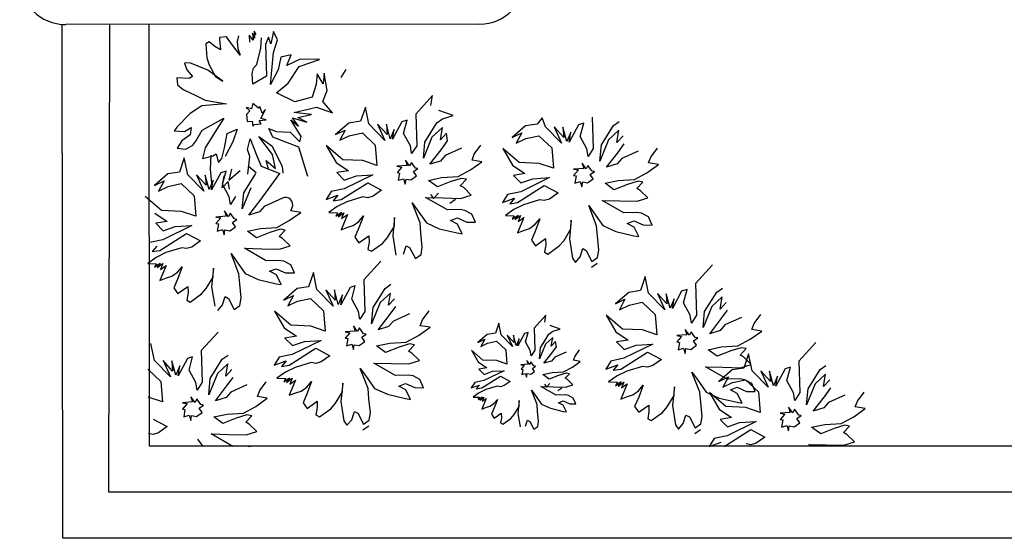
# Model space of a CAD drawing. Header units: millimetres. Extents: x -30782 to 40110, y 35885 to 73818.
# Tile 133 of 166: x 18245 to 19316, y 59705 to 60269. Entities that reach past the tile are written whole.
import ezdxf

# ---------------------------------------------------------------- set-up
doc = ezdxf.new("R2010")
doc.units = ezdxf.units.MM

# ---------------------------------------------------------------- blocks, each defined once
blk = doc.blocks.new('A$C32DA33DD')
for p, q in [((241, 0), (240.4, 558.6)), ((694.2, 559), (244.2, 558.4)), ((291.2, 50), (292.1, 558.5)), ((335.4, 100), (334.7, 558.5)), ((432.1, 546), (430.7, 540.1)), ((432.1, 546), (430.7, 540.1)), ((447.8, 541.5), (443.5, 546.9)), ((443.5, 546.9), (444.1, 539.3)), ((447.8, 541.5), (443.5, 546.9)), ((443.5, 546.9), (444.1, 539.3)), ((449.5, 543.5), (447.2, 549.1)), ((447.2, 549.1), (447.8, 541.5)), ((451.1, 547.5), (448.9, 551.1)), ((448.9, 551.1), (449.5, 543.5)), ((470, 550.9), (467.2, 537.3)), ((474.5, 541.7), (470, 550.9)), ((400.2, 539.6), (396.5, 537.4)), ((396.5, 537.4), (397.7, 522.3)), ((406.3, 534.4), (400.2, 539.6)), ((418.9, 544.9), (411.3, 544.3)), ((411.3, 544.3), (411.4, 542.4)), ((411.4, 542.4), (412.3, 531)), ((425.3, 535.9), (418.9, 544.9)), ((425.3, 535.9), (418.9, 544.9)), ((433.8, 525.1), (425.3, 535.9)), ((433.8, 525.1), (425.3, 535.9)), ((430.7, 540.1), (431.3, 532.5)), ((430.7, 540.1), (431.3, 532.5)), ((456.1, 532.6), (457.1, 544.1)), ((456.1, 532.6), (457.1, 544.1)), ((464.7, 544.7), (461.5, 536.8)), ((464.7, 544.7), (461.5, 536.8)), ((461.5, 536.8), (462.3, 502.5)), ((467.2, 537.3), (464.7, 544.7)), ((467.2, 537.3), (464.7, 544.7)), ((469.9, 527.9), (474.5, 541.7)), ((469.9, 527.9), (474.5, 541.7)), ((412.3, 531), (406.3, 534.4)), ((431.3, 532.5), (433.8, 525.1)), ((451.8, 515), (456.1, 532.6)), ((466.9, 493.3), (469.9, 527.9)), ((489.2, 525.6), (477.9, 522.8)), ((484.4, 513.8), (489.2, 525.6)), ((379, 517), (373.3, 516.5)), ((373.3, 516.5), (375.8, 509.1)), ((398.7, 509), (379, 517)), ((397.7, 522.3), (400.2, 514.8)), ((400.2, 514.8), (406.9, 502)), ((448.3, 510.9), (451.8, 515)), ((477.9, 522.8), (475.2, 509.2)), ((499.1, 520.7), (484.4, 513.8)), ((497.8, 512.9), (520.1, 520.4)), ((520.1, 520.4), (499.1, 520.7)), ((375.8, 509.1), (382.1, 501.9)), ((415, 496.9), (398.7, 509)), ((446.8, 505.1), (448.3, 510.9)), ((447.7, 493.7), (446.8, 505.1)), ((475.2, 509.2), (466.9, 493.3)), ((485.8, 494.8), (497.8, 512.9)), ((517.5, 504.9), (516.5, 493.4)), ((524.1, 494), (517.5, 504.9)), ((525.1, 505.5), (524.1, 494)), ((528.5, 486.7), (525.1, 505.5)), ((548.8, 509.5), (543.3, 500.9)), ((378.4, 499.7), (365, 500.6)), ((365, 500.6), (365.6, 493)), ((365.6, 493), (371.7, 487.7)), ((382.1, 501.9), (378.4, 499.7)), ((406.9, 502), (415, 496.9)), ((462.3, 502.5), (447.7, 493.7)), ((473.3, 484.2), (485.8, 494.8)), ((516.5, 493.4), (511.9, 479.6)), ((371.7, 487.7), (385.6, 481.2)), ((493.2, 474.3), (473.3, 484.2)), ((523.7, 474.8), (528.5, 486.7)), ((385.6, 481.2), (395.6, 476.2)), ((409.3, 471.6), (392.2, 470.2)), ((395.6, 476.2), (418.8, 472.3)), ((418.8, 472.3), (409.3, 471.6)), ((447.5, 472.7), (446, 466.8)), ((453.6, 467.4), (447.5, 472.7)), ((511.9, 479.6), (493.2, 474.3)), ((534.3, 462.3), (523.7, 474.8)), ((643, 481.2), (624.6, 461)), ((641.2, 470.5), (643, 481.2)), ((379.5, 461.6), (365.4, 447.1)), ((392.2, 470.2), (379.5, 461.6)), ((446, 466.8), (440.2, 468.3)), ((440.2, 468.3), (444.3, 464.8)), ((444.3, 464.8), (440.8, 460.7)), ((440.8, 460.7), (441.3, 453.1)), ((455.3, 469.4), (453.6, 467.4)), ((457.8, 462), (455.3, 469.4)), ((456.4, 456.2), (461.3, 466.1)), ((461.3, 466.1), (457.8, 462)), ((492.2, 462.8), (516.6, 468.5)), ((511.5, 460.5), (492.2, 462.8)), ((496.4, 457.4), (511.5, 460.5)), ((516.6, 468.5), (534.3, 462.3)), ((569.9, 468.8), (564.6, 453.3)), ((573.7, 450.5), (569.9, 468.8)), ((624.6, 461), (625.7, 426.7)), ((665.4, 459.6), (649.9, 465)), ((392.4, 443.5), (416.2, 456.8)), ((416.2, 456.8), (406, 440.7)), ((441.3, 453.1), (447, 453.5)), ((447, 453.5), (447.5, 447.8)), ((447.5, 447.8), (449.2, 449.9)), ((449.2, 449.9), (456.8, 450.5)), ((454.6, 454.1), (462.2, 454.7)), ((456.8, 450.5), (454.6, 454.1)), ((462.2, 454.7), (456.4, 456.2)), ((500, 436.6), (489, 454.9)), ((489, 454.9), (497.2, 447.9)), ((490.7, 456.9), (506.4, 452.4)), ((497.2, 447.9), (490.7, 456.9)), ((506.4, 452.4), (496.4, 457.4)), ((552, 451.4), (537.5, 438.8)), ((564.6, 453.3), (552, 451.4)), ((591.1, 432.5), (573.7, 450.5)), ((593.6, 438.9), (583.2, 450.2)), ((583.2, 450.2), (591.1, 432.5)), ((592.7, 450), (593.6, 438.9)), ((596.9, 434.3), (592.7, 450)), ((609.5, 452.6), (599.5, 433.8)), ((615.3, 454.4), (609.5, 452.6)), ((611.5, 440), (615.3, 454.4)), ((634.5, 430.7), (647.6, 451.7)), ((647.6, 451.7), (653.8, 456.1)), ((653.8, 456.1), (665.4, 459.6)), ((756.5, 450.2), (743.9, 448.3)), ((761.9, 457.2), (756.5, 450.2)), ((765.6, 447.4), (761.9, 457.2)), ((801.5, 449.5), (791.5, 430.7)), ((807.2, 451.3), (801.5, 449.5)), ((803.5, 436.9), (807.2, 451.3)), ((816.5, 457.9), (817.6, 423.6)), ((839.6, 448.6), (845.8, 453)), ((365.4, 447.1), (361.9, 443)), ((361.9, 443), (373.4, 442)), ((373.4, 442), (380.7, 446.4)), ((380.7, 446.4), (379.4, 438.7)), ((385.7, 431.5), (392.4, 443.5)), ((406, 440.7), (395.8, 424.6)), ((416.8, 424.4), (419.5, 439.9)), ((419.5, 439.9), (430.5, 444.6)), ((430.5, 444.6), (425.9, 430.8)), ((469.4, 436.2), (464.9, 445.4)), ((464.9, 445.4), (472.8, 442.2)), ((472.8, 442.2), (488.1, 441.4)), ((488.1, 441.4), (498.5, 430.8)), ((537.5, 438.8), (548, 443.8)), ((548, 443.8), (542, 432.6)), ((552.4, 437.6), (566.6, 440.7)), ((566.6, 440.7), (580.7, 427.4)), ((601.3, 444.4), (596.9, 434.3)), ((599.5, 433.8), (601.3, 444.4)), ((618.8, 426.5), (611.5, 440)), ((653.6, 446.6), (642.3, 436.2)), ((651.4, 433.3), (653.6, 446.6)), ((658, 440.4), (651.4, 433.3)), ((659.3, 432), (658, 440.4)), ((743.9, 448.3), (729.5, 435.7)), ((729.5, 435.7), (739.9, 440.7)), ((739.9, 440.7), (733.9, 429.5)), ((783.1, 429.4), (765.6, 447.4)), ((775.1, 447.1), (783.1, 429.4)), ((785.5, 435.8), (775.1, 447.1)), ((784.6, 446.9), (785.5, 435.8)), ((788.8, 431.2), (784.6, 446.9)), ((793.3, 441.3), (788.8, 431.2)), ((791.5, 430.7), (793.3, 441.3)), ((826.5, 427.6), (839.6, 448.6)), ((845.5, 443.5), (834.2, 433.1)), ((843.3, 430.2), (845.5, 443.5)), ((370.4, 432.2), (365.3, 424.2)), ((379.4, 438.7), (370.4, 432.2)), ((382.2, 427.4), (385.7, 431.5)), ((425.9, 430.8), (417.6, 414.9)), ((441.8, 422.5), (444.7, 434.2)), ((444.7, 434.2), (451.9, 415.7)), ((469, 417), (454.1, 436.9)), ((454.1, 436.9), (468.3, 426.5)), ((497.7, 425.1), (469.4, 436.2)), ((498.5, 430.8), (500, 436.6)), ((542, 432.6), (552.4, 437.6)), ((642.3, 436.2), (633, 413.2)), ((633, 413.2), (634.5, 430.7)), ((652.2, 422.2), (659.3, 432)), ((733.9, 429.5), (744.3, 434.5)), ((744.3, 434.5), (758.5, 437.6)), ((758.5, 437.6), (772.7, 424.3)), ((810.7, 423.4), (803.5, 436.9)), ((834.2, 433.1), (824.9, 410.1)), ((850, 437.3), (843.3, 430.2)), ((844.2, 419.1), (851.3, 428.9)), ((365.3, 424.2), (374.9, 423)), ((374.9, 423), (382.2, 427.4)), ((395.8, 424.6), (392.9, 413)), ((404.1, 415.7), (407.8, 417.9)), ((407.8, 417.9), (410.4, 408.6)), ((413.9, 412.7), (416.8, 424.4)), ((444.3, 415.1), (441.8, 422.5)), ((468.3, 426.5), (479.6, 404.5)), ((507.2, 393.3), (497.7, 425.1)), ((527.3, 426.8), (538, 408.6)), ((545.3, 411.5), (527.3, 426.8)), ((580.7, 427.4), (582.5, 405.3)), ((620.1, 418.1), (618.8, 426.5)), ((625.7, 426.7), (620.1, 418.1)), ((640, 406.5), (652.2, 422.2)), ((674.4, 424), (656.7, 416)), ((685.9, 411.1), (688.3, 417.5)), ((688.3, 417.5), (695.4, 427.3)), ((719.3, 423.7), (729.9, 405.5)), ((737.2, 408.4), (719.3, 423.7)), ((772.7, 424.3), (774.4, 402.2)), ((812.1, 415), (810.7, 423.4)), ((817.6, 423.6), (812.1, 415)), ((824.9, 410.1), (826.5, 427.6)), ((832, 403.4), (844.2, 419.1)), ((866.3, 420.9), (848.6, 412.9)), ((880.3, 414.4), (887.4, 424.2)), ((373.1, 413.6), (367.7, 398.1)), ((376.8, 395.2), (373.1, 413.6)), ((392.9, 413), (404.1, 415.7)), ((402, 416.4), (401.3, 401.1)), ((410.4, 408.6), (413.9, 412.7)), ((442, 395.8), (444.3, 415.1)), ((451.9, 415.7), (456.6, 404.6)), ((464.5, 401.4), (461.9, 410.7)), ((461.9, 410.7), (472.1, 402)), ((472.1, 402), (469, 417)), ((538, 408.6), (551.4, 399.6)), ((567, 410.6), (545.3, 411.5)), ((582.5, 405.3), (567, 410.6)), ((617.9, 404.8), (613.5, 411)), ((613.5, 411), (615.2, 405.2)), ((619.9, 408.5), (617.9, 404.8)), ((624.3, 402.3), (619.9, 408.5)), ((651.6, 410.1), (640, 406.5)), ((656.7, 416), (651.6, 410.1)), ((684.1, 400.5), (696.5, 409.3)), ((696.5, 409.3), (685.9, 411.1)), ((758.9, 407.5), (737.2, 408.4)), ((774.4, 402.2), (758.9, 407.5)), ((809.8, 401.7), (805.4, 407.9)), ((805.4, 407.9), (807.2, 402.1)), ((843.5, 407), (832, 403.4)), ((848.6, 412.9), (843.5, 407)), ((877.8, 408), (880.3, 414.4)), ((888.5, 406.2), (877.8, 408)), ((355.1, 396.2), (340.7, 383.6)), ((367.7, 398.1), (355.1, 396.2)), ((401.3, 401.1), (402.5, 385.9)), ((412.7, 397.4), (402.7, 378.6)), ((418.4, 399.2), (412.7, 397.4)), ((414.7, 384.8), (418.4, 399.2)), ((424.2, 401.1), (421.3, 389.4)), ((421.3, 389.4), (433.8, 399.9)), ((437.7, 375.5), (450.8, 396.5)), ((443, 404.5), (451.2, 397.5)), ((455.4, 367), (476.8, 396.4)), ((456.6, 404.6), (476.8, 396.4)), ((479.6, 404.5), (480.2, 396.9)), ((551.4, 399.6), (538.8, 397.6)), ((538.8, 397.6), (547, 389.4)), ((615.2, 405.2), (604.2, 404.4)), ((604.2, 404.4), (609.5, 403.5)), ((609.5, 403.5), (604.4, 397.5)), ((604.4, 397.5), (607, 397)), ((607, 397), (605.7, 389.1)), ((622.3, 398.6), (627, 401.9)), ((625.6, 393.9), (622.3, 398.6)), ((627, 401.9), (624.3, 402.3)), ((670.6, 393.2), (684.1, 400.5)), ((729.9, 405.5), (743.4, 396.4)), ((743.4, 396.4), (730.8, 394.5)), ((807.2, 402.1), (796.1, 401.3)), ((796.1, 401.3), (801.4, 400.4)), ((801.4, 400.4), (796.3, 394.4)), ((811.8, 405.4), (809.8, 401.7)), ((816.3, 399.2), (811.8, 405.4)), ((814.3, 395.5), (818.9, 398.8)), ((818.9, 398.8), (816.3, 399.2)), ((862.5, 390.1), (876, 397.4)), ((876, 397.4), (888.5, 406.2)), ((340.7, 383.6), (351.1, 388.6)), ((351.1, 388.6), (345.1, 377.3)), ((355.5, 382.4), (369.7, 385.5)), ((369.7, 385.5), (383.9, 372.2)), ((394.3, 377.3), (376.8, 395.2)), ((386.3, 395), (394.3, 377.3)), ((396.7, 383.7), (386.3, 395)), ((400, 379.1), (395.9, 394.8)), ((395.9, 394.8), (396.7, 383.7)), ((404.5, 389.2), (400, 379.1)), ((402.7, 378.6), (404.5, 389.2)), ((414.2, 380.8), (416.4, 394.1)), ((420.8, 387.9), (414.2, 380.8)), ((422.1, 379.4), (420.8, 387.9)), ((543.4, 368.1), (572.5, 386.5)), ((578, 395.1), (546.8, 379.8)), ((547, 389.4), (560.1, 394)), ((560.1, 394), (578, 395.1)), ((572.5, 386.5), (587.5, 378.5)), ((605.7, 389.1), (611.5, 390.8)), ((611.5, 390.8), (613.2, 385.1)), ((613.2, 385.1), (614.1, 390.4)), ((614.1, 390.4), (619.4, 389.5)), ((619.4, 389.5), (625.6, 393.9)), ((638.5, 389), (652.6, 392.1)), ((648.2, 381.9), (638.5, 389)), ((662.8, 387.7), (648.2, 381.9)), ((652.6, 392.1), (670.6, 393.2)), ((674.3, 391.2), (662.8, 387.7)), ((673, 383.2), (679.7, 390.3)), ((679.7, 390.3), (674.3, 391.2)), ((730.8, 394.5), (739, 386.3)), ((770, 392), (738.7, 376.7)), ((739, 386.3), (752, 390.9)), ((752, 390.9), (770, 392)), ((796.3, 394.4), (799, 393.9)), ((799, 393.9), (797.6, 386)), ((797.6, 386), (803.4, 387.7)), ((803.4, 387.7), (805.2, 382)), ((805.2, 382), (806.1, 387.3)), ((806.1, 387.3), (811.4, 386.4)), ((811.4, 386.4), (817.6, 390.8)), ((817.6, 390.8), (814.3, 395.5)), ((830.4, 385.9), (844.6, 389)), ((840.1, 378.8), (830.4, 385.9)), ((844.6, 389), (862.5, 390.1)), ((866.3, 388.1), (854.8, 384.6)), ((865, 380.1), (871.6, 387.2)), ((871.6, 387.2), (866.3, 388.1)), ((345.1, 377.3), (355.5, 382.4)), ((422, 371.3), (414.7, 384.8)), ((445.4, 381), (436.1, 358)), ((436.1, 358), (437.7, 375.5)), ((532.6, 376.8), (527.1, 368.1)), ((546.8, 379.8), (532.6, 376.8)), ((546.8, 379.8), (532.6, 376.8)), ((587.5, 378.5), (578.2, 371.8)), ((644.1, 369.2), (649.2, 375.1)), ((676.8, 381.2), (673, 383.2)), ((685, 373), (676.8, 381.2)), ((738.7, 376.7), (724.5, 373.7)), ((738.7, 376.7), (724.5, 373.7)), ((735.4, 365), (764.4, 383.4)), ((764.4, 383.4), (779.5, 375.4)), ((779.5, 375.4), (770.2, 368.7)), ((854.8, 384.6), (840.1, 378.8)), ((868.7, 378.1), (865, 380.1)), ((876.9, 369.9), (868.7, 378.1)), ((348.4, 356.3), (330.5, 371.6)), ((383.9, 372.2), (385.6, 350.1)), ((423.3, 362.9), (422, 371.3)), ((428.8, 371.5), (423.3, 362.9)), ((443.2, 351.3), (455.4, 367)), ((479.7, 369.7), (459.8, 360.8)), ((527.1, 368.1), (540.1, 372.8)), ((540.1, 372.8), (535, 366.8)), ((540.1, 372.8), (535, 366.8)), ((535, 366.8), (543.4, 368.1)), ((535, 366.8), (543.4, 368.1)), ((549.9, 365.7), (539.4, 360.6)), ((549.9, 365.7), (539.4, 360.6)), ((567.1, 371), (549.9, 365.7)), ((572.5, 370.1), (567.1, 371)), ((578.2, 371.8), (572.5, 370.1)), ((620.7, 364.7), (626.2, 356.9)), ((629.3, 342.8), (620.7, 364.7)), ((635.3, 370.4), (654.4, 370)), ((659, 356.9), (635.3, 370.4)), ((640.8, 373.8), (644.1, 369.2)), ((654.4, 370), (673.4, 369.5)), ((661.6, 364.1), (667.8, 368.5)), ((673.4, 369.5), (685, 373)), ((724.5, 373.7), (719, 365)), ((719, 365), (732.1, 369.7)), ((732.1, 369.7), (727, 363.7)), ((732.1, 369.7), (727, 363.7)), ((727, 363.7), (735.4, 365)), ((727, 363.7), (735.4, 365)), ((759.1, 367.9), (741.8, 362.6)), ((764.4, 367), (759.1, 367.9)), ((770.2, 368.7), (764.4, 367)), ((827.3, 367.3), (846.3, 366.9)), ((851, 353.8), (827.3, 367.3)), ((846.3, 366.9), (865.4, 366.4)), ((865.4, 366.4), (876.9, 369.9)), ((341.1, 353.4), (354.6, 344.3)), ((370.1, 355.4), (348.4, 356.3)), ((385.6, 350.1), (370.1, 355.4)), ((416.6, 355.8), (418.4, 350)), ((421, 349.6), (416.6, 355.8)), ((423, 353.3), (421, 349.6)), ((427.5, 347.1), (423, 353.3)), ((454.7, 354.8), (443.2, 351.3)), ((459.8, 360.8), (454.7, 354.8)), ((487.2, 345.3), (499.7, 354.1)), ((489, 355.9), (490.4, 359.6)), ((499.7, 354.1), (489, 355.9)), ((539.4, 360.6), (530.1, 354)), ((530.1, 354), (539.7, 353.7)), ((537.7, 350), (543.9, 354.4)), ((539.7, 353.7), (537.7, 350)), ((543.9, 354.4), (540.3, 349.5)), ((540.3, 349.5), (546.5, 353.9)), ((546.5, 353.9), (544.1, 347.5)), ((546.5, 353.9), (544.1, 347.5)), ((626.2, 356.9), (636.2, 343)), ((672.8, 357.3), (659, 356.9)), ((678.1, 356.4), (672.8, 357.3)), ((685.6, 352.4), (678.1, 356.4)), ((731.4, 357.5), (722.1, 350.9)), ((741.8, 362.6), (731.4, 357.5)), ((741.8, 362.6), (731.4, 357.5)), ((812.7, 361.6), (818.2, 353.8)), ((821.3, 339.7), (812.7, 361.6)), ((818.2, 353.8), (828.1, 339.9)), ((864.7, 354.2), (851, 353.8)), ((870, 353.3), (864.7, 354.2)), ((877.5, 349.3), (870, 353.3)), ((354.6, 344.3), (342, 342.4)), ((418.4, 350), (407.3, 349.1)), ((407.3, 349.1), (412.6, 348.3)), ((412.6, 348.3), (407.5, 342.3)), ((425.5, 343.4), (430.1, 346.7)), ((428.8, 338.7), (425.5, 343.4)), ((430.1, 346.7), (427.5, 347.1)), ((473.7, 338), (487.2, 345.3)), ((550.3, 351.9), (543.4, 335.3)), ((544.1, 347.5), (550.3, 351.9)), ((544.1, 347.5), (550.3, 351.9)), ((556.5, 340), (562.7, 344.4)), ((556.5, 340), (562.7, 344.4)), ((562.7, 344.4), (567.8, 350.4)), ((567.8, 350.4), (562.9, 337.5)), ((567.8, 350.4), (562.9, 337.5)), ((601.7, 348.8), (599.6, 328.6)), ((601.4, 339.3), (601.7, 348.8)), ((630.2, 331.7), (629.3, 342.8)), ((636.2, 343), (650.1, 336.5)), ((662.6, 345.4), (669.9, 348.2)), ((670.1, 341.4), (662.6, 345.4)), ((669.9, 348.2), (680, 343.8)), ((680, 343.8), (689.6, 343.6)), ((689.6, 343.6), (685.6, 352.4)), ((722.1, 350.9), (731.6, 350.6)), ((729.6, 346.9), (735.8, 351.3)), ((731.6, 350.6), (729.6, 346.9)), ((735.8, 351.3), (732.3, 346.4)), ((732.3, 346.4), (738.5, 350.8)), ((742.2, 348.8), (735.3, 332.2)), ((738.5, 350.8), (736, 344.4)), ((738.5, 350.8), (736, 344.4)), ((736, 344.4), (742.2, 348.8)), ((736, 344.4), (742.2, 348.8)), ((754.6, 341.3), (759.7, 347.3)), ((759.7, 347.3), (754.8, 334.4)), ((759.7, 347.3), (754.8, 334.4)), ((793.6, 345.7), (791.6, 325.5)), ((793.4, 336.2), (793.6, 345.7)), ((854.5, 342.3), (861.8, 345.1)), ((861.8, 345.1), (872, 340.7)), ((881.5, 340.5), (877.5, 349.3)), ((342, 342.4), (350.2, 334.2)), ((381.2, 339.9), (349.9, 324.6)), ((350.2, 334.2), (363.2, 338.8)), ((363.2, 338.8), (381.2, 339.9)), ((407.5, 342.3), (410.2, 341.8)), ((410.2, 341.8), (408.8, 333.9)), ((408.8, 333.9), (414.6, 335.6)), ((414.6, 335.6), (416.4, 329.9)), ((416.4, 329.9), (417.3, 335.2)), ((417.3, 335.2), (422.6, 334.3)), ((422.6, 334.3), (428.8, 338.7)), ((441.6, 333.8), (455.8, 336.9)), ((451.4, 326.7), (441.6, 333.8)), ((466, 332.5), (451.4, 326.7)), ((455.8, 336.9), (473.7, 338)), ((477.5, 336), (466, 332.5)), ((476.2, 328), (482.8, 335.1)), ((482.8, 335.1), (477.5, 336)), ((543.4, 335.3), (550.7, 338.2)), ((550.7, 338.2), (556.5, 340)), ((550.7, 338.2), (556.5, 340)), ((562.9, 337.5), (558.4, 327.3)), ((562.9, 337.5), (558.4, 327.3)), ((593.9, 326.9), (601.4, 339.3)), ((650.1, 336.5), (669.8, 331.9)), ((669.8, 331.9), (675.2, 331)), ((675.2, 331), (670.1, 341.4)), ((735.3, 332.2), (742.7, 335.1)), ((742.7, 335.1), (748.4, 336.9)), ((742.7, 335.1), (748.4, 336.9)), ((748.4, 336.9), (754.6, 341.3)), ((748.4, 336.9), (754.6, 341.3)), ((754.8, 334.4), (750.4, 324.2)), ((754.8, 334.4), (750.4, 324.2)), ((785.8, 323.8), (793.4, 336.2)), ((822.1, 328.6), (821.3, 339.7)), ((828.1, 339.9), (842.1, 333.4)), ((842.1, 333.4), (861.8, 328.8)), ((862, 338.3), (854.5, 342.3)), ((867.1, 327.9), (862, 338.3)), ((872, 340.7), (881.5, 340.5)), ((349.9, 324.6), (335.7, 321.6)), ((349.9, 324.6), (335.7, 321.6)), ((346.6, 312.9), (375.6, 331.2)), ((375.6, 331.2), (390.7, 323.3)), ((390.7, 323.3), (381.4, 316.6)), ((479.9, 326), (476.2, 328)), ((488.1, 317.8), (479.9, 326)), ((558.4, 327.3), (562.9, 321.1)), ((562.9, 321.1), (564.4, 322.2)), ((564.4, 322.2), (573.7, 328.9)), ((573.9, 322), (572.6, 314)), ((573.7, 328.9), (573.9, 322)), ((588.8, 320.9), (593.9, 326.9)), ((599.6, 328.6), (602.9, 307.6)), ((631.7, 316.4), (630.2, 331.7)), ((750.4, 324.2), (754.8, 318)), ((756.4, 319.1), (765.7, 325.8)), ((765.7, 325.8), (765.9, 318.9)), ((780.7, 317.8), (785.8, 323.8)), ((791.6, 325.5), (794.9, 304.5)), ((823.7, 313.3), (822.1, 328.6)), ((861.8, 328.8), (867.1, 327.9)), ((343.3, 317.6), (338.2, 311.6)), ((343.3, 317.6), (338.2, 311.6)), ((338.2, 311.6), (346.6, 312.9)), ((338.2, 311.6), (346.6, 312.9)), ((353, 310.5), (342.6, 305.4)), ((353, 310.5), (342.6, 305.4)), ((370.3, 315.8), (353, 310.5)), ((375.6, 314.9), (370.3, 315.8)), ((381.4, 316.6), (375.6, 314.9)), ((462.2, 301.7), (438.5, 315.2)), ((438.5, 315.2), (457.5, 314.8)), ((457.5, 314.8), (476.6, 314.3)), ((476.6, 314.3), (488.1, 317.8)), ((572.6, 314), (576.4, 312)), ((576.4, 312), (588.8, 320.9)), ((611.4, 308.9), (614.2, 318)), ((614.2, 318), (618, 316)), ((618, 316), (624.2, 304)), ((630.4, 308.4), (631.7, 316.4)), ((754.8, 318), (756.4, 319.1)), ((765.9, 318.9), (764.5, 310.9)), ((764.5, 310.9), (768.3, 308.9)), ((768.3, 308.9), (780.7, 317.8)), ((803.3, 305.8), (806.2, 314.9)), ((806.2, 314.9), (809.9, 312.9)), ((809.9, 312.9), (816.1, 300.9)), ((822.3, 305.3), (823.7, 313.3)), ((342.6, 305.4), (333.3, 298.7)), ((423.9, 309.5), (429.4, 301.7)), ((432.5, 287.6), (423.9, 309.5)), ((429.4, 301.7), (439.3, 287.8)), ((475.9, 302.1), (462.2, 301.7)), ((481.2, 301.2), (475.9, 302.1)), ((488.7, 297.2), (481.2, 301.2)), ((586.6, 301.2), (568.2, 281)), ((624.2, 304), (630.4, 308.4)), ((794.9, 304.5), (798.2, 299.8)), ((798.2, 299.8), (803.3, 305.8)), ((816.1, 300.9), (822.3, 305.3)), ((333.3, 298.7), (342.8, 298.5)), ((340.8, 294.8), (347, 299.2)), ((342.8, 298.5), (340.8, 294.8)), ((347, 299.2), (343.5, 294.3)), ((343.5, 294.3), (349.7, 298.7)), ((353.4, 296.7), (346.5, 280.1)), ((349.7, 298.7), (347.2, 292.3)), ((349.7, 298.7), (347.2, 292.3)), ((347.2, 292.3), (353.4, 296.7)), ((347.2, 292.3), (353.4, 296.7)), ((359.6, 284.8), (365.8, 289.2)), ((359.6, 284.8), (365.8, 289.2)), ((365.8, 289.2), (370.9, 295.2)), ((370.9, 295.2), (366, 282.3)), ((370.9, 295.2), (366, 282.3)), ((404.8, 293.6), (402.8, 273.4)), ((404.6, 284), (404.8, 293.6)), ((465.7, 290.2), (473, 293)), ((473.2, 286.2), (465.7, 290.2)), ((473, 293), (483.2, 288.6)), ((492.7, 288.4), (488.7, 297.2)), ((815.6, 294.8), (821.8, 299.2)), ((947.2, 297.1), (928.8, 276.9)), ((346.5, 280.1), (353.9, 283)), ((353.9, 283), (359.6, 284.8)), ((353.9, 283), (359.6, 284.8)), ((366, 282.3), (361.6, 272.1)), ((366, 282.3), (361.6, 272.1)), ((397, 271.7), (404.6, 284)), ((433.4, 276.5), (432.5, 287.6)), ((439.3, 287.8), (453.3, 281.3)), ((453.3, 281.3), (473, 276.7)), ((478.3, 275.8), (473.2, 286.2)), ((483.2, 288.6), (492.7, 288.4)), ((513.6, 288.9), (508.2, 273.4)), ((517.3, 270.5), (513.6, 288.9)), ((568.2, 281), (569.3, 246.7)), ((874.1, 284.7), (868.8, 269.3)), ((877.8, 266.4), (874.1, 284.7)), ((361.6, 272.1), (366, 265.9)), ((367.6, 267), (376.9, 273.7)), ((376.9, 273.7), (377.1, 266.8)), ((391.9, 265.7), (397, 271.7)), ((402.8, 273.4), (406.1, 252.4)), ((434.9, 261.2), (433.4, 276.5)), ((473, 276.7), (478.3, 275.8)), ((495.6, 271.4), (481.2, 258.8)), ((508.2, 273.4), (495.6, 271.4)), ((534.8, 252.5), (517.3, 270.5)), ((526.8, 270.2), (534.8, 252.5)), ((537.2, 258.9), (526.8, 270.2)), ((540.5, 254.3), (536.3, 270)), ((536.3, 270), (537.2, 258.9)), ((553.2, 272.7), (543.2, 253.8)), ((558.9, 274.4), (553.2, 272.7)), ((555.2, 260), (558.9, 274.4)), ((578.2, 250.7), (591.3, 271.7)), ((591.3, 271.7), (597.5, 276.1)), ((868.8, 269.3), (856.1, 267.3)), ((913.7, 268.5), (903.7, 249.7)), ((919.5, 270.3), (913.7, 268.5)), ((915.7, 255.9), (919.5, 270.3)), ((928.8, 276.9), (929.8, 242.6)), ((938.7, 246.6), (951.8, 267.6)), ((951.8, 267.6), (958, 272)), ((366, 265.9), (367.6, 267)), ((377.1, 266.8), (375.8, 258.8)), ((375.8, 258.8), (379.5, 256.8)), ((379.5, 256.8), (391.9, 265.7)), ((414.5, 253.7), (417.4, 262.8)), ((417.4, 262.8), (421.2, 260.8)), ((421.2, 260.8), (427.3, 248.8)), ((433.5, 253.2), (434.9, 261.2)), ((481.2, 258.8), (491.6, 263.9)), ((491.6, 263.9), (485.6, 252.6)), ((485.6, 252.6), (496, 257.7)), ((496, 257.7), (510.2, 260.7)), ((510.2, 260.7), (524.4, 247.4)), ((545, 264.5), (540.5, 254.3)), ((543.2, 253.8), (545, 264.5)), ((562.4, 246.5), (555.2, 260)), ((597.2, 266.6), (585.9, 256.2)), ((595, 253.3), (597.2, 266.6)), ((601.7, 260.4), (595, 253.3)), ((856.1, 267.3), (841.7, 254.7)), ((841.7, 254.7), (852.1, 259.8)), ((852.1, 259.8), (846.1, 248.5)), ((895.3, 248.4), (877.8, 266.4)), ((887.4, 266.1), (895.3, 248.4)), ((897.7, 254.8), (887.4, 266.1)), ((901.1, 250.2), (896.9, 265.9)), ((896.9, 265.9), (897.7, 254.8)), ((905.5, 260.3), (901.1, 250.2)), ((903.7, 249.7), (905.5, 260.3)), ((957.8, 262.5), (946.5, 252.1)), ((955.5, 249.2), (957.8, 262.5)), ((409.4, 247.7), (414.5, 253.7)), ((427.3, 248.8), (433.5, 253.2)), ((471, 246.8), (481.6, 228.7)), ((488.9, 231.5), (471, 246.8)), ((524.4, 247.4), (526.1, 225.3)), ((563.8, 238.1), (562.4, 246.5)), ((569.3, 246.7), (563.8, 238.1)), ((585.9, 256.2), (576.6, 233.2)), ((576.6, 233.2), (578.2, 250.7)), ((595.9, 242.3), (603, 252)), ((632, 237.6), (639.1, 247.3)), ((846.1, 248.5), (856.6, 253.5)), ((856.6, 253.5), (870.7, 256.6)), ((870.7, 256.6), (884.9, 243.3)), ((923, 242.4), (915.7, 255.9)), ((946.5, 252.1), (937.1, 229.1)), ((937.1, 229.1), (938.7, 246.6)), ((962.2, 256.3), (955.5, 249.2)), ((956.4, 238.1), (963.5, 247.9)), ((583.7, 226.6), (595.9, 242.3)), ((600.3, 236.1), (595.2, 230.1)), ((618, 244), (600.3, 236.1)), ((629.5, 231.1), (632, 237.6)), ((766.1, 242.5), (753.2, 228.4)), ((764.8, 235), (766.1, 242.5)), ((831.5, 242.7), (842.1, 224.6)), ((849.4, 227.4), (831.5, 242.7)), ((884.9, 243.3), (886.6, 221.2)), ((924.3, 234), (923, 242.4)), ((929.8, 242.6), (924.3, 234)), ((944.2, 222.4), (956.4, 238.1)), ((978.6, 239.9), (960.8, 231.9)), ((992.5, 233.4), (999.6, 243.2)), ((481.6, 228.7), (495.1, 219.6)), ((510.6, 230.6), (488.9, 231.5)), ((526.1, 225.3), (510.6, 230.6)), ((558.9, 225.3), (547.8, 224.4)), ((557.1, 231), (558.9, 225.3)), ((561.5, 224.8), (557.1, 231)), ((563.5, 228.6), (561.5, 224.8)), ((568, 222.4), (563.5, 228.6)), ((595.2, 230.1), (583.7, 226.6)), ((627.7, 220.5), (640.2, 229.4)), ((640.2, 229.4), (629.5, 231.1)), ((714.9, 233.9), (711.2, 223)), ((717.6, 221), (714.9, 233.9)), ((753.2, 228.4), (754, 204.4)), ((769.3, 221.9), (773.7, 225)), ((781.7, 227.4), (770.9, 231.2)), ((773.7, 225), (781.7, 227.4)), ((871.1, 226.5), (849.4, 227.4)), ((886.6, 221.2), (871.1, 226.5)), ((922.1, 220.7), (917.6, 226.9)), ((917.6, 226.9), (919.4, 221.1)), ((955.7, 226), (944.2, 222.4)), ((960.8, 231.9), (955.7, 226)), ((988.3, 216.4), (1000.7, 225.2)), ((990.1, 227), (992.5, 233.4)), ((1000.7, 225.2), (990.1, 227)), ((409.8, 224.1), (391.4, 204)), ((495.1, 219.6), (482.5, 217.6)), ((482.5, 217.6), (490.6, 209.4)), ((521.7, 215.1), (490.4, 199.9)), ((503.7, 214), (521.7, 215.1)), ((547.8, 224.4), (553.1, 223.5)), ((553.1, 223.5), (548, 217.5)), ((548, 217.5), (550.7, 217.1)), ((550.7, 217.1), (549.3, 209.1)), ((566, 218.6), (570.6, 221.9)), ((569.3, 213.9), (566, 218.6)), ((570.6, 221.9), (568, 222.4)), ((614.2, 213.2), (627.7, 220.5)), ((702.4, 221.6), (692.3, 212.8)), ((692.3, 212.8), (699.6, 216.4)), ((699.6, 216.4), (695.4, 208.5)), ((711.2, 223), (702.4, 221.6)), ((702.7, 212), (712.6, 214.2)), ((712.6, 214.2), (722.5, 204.9)), ((729.8, 208.4), (717.6, 221)), ((731.5, 212.9), (724.2, 220.8)), ((724.2, 220.8), (729.8, 208.4)), ((730.9, 220.7), (731.5, 212.9)), ((733.8, 209.7), (730.9, 220.7)), ((736.9, 216.8), (733.8, 209.7)), ((742.7, 222.5), (735.7, 209.3)), ((735.7, 209.3), (736.9, 216.8)), ((746.7, 223.8), (742.7, 222.5)), ((744, 213.7), (746.7, 223.8)), ((760.2, 207.1), (769.3, 221.9)), ((773.5, 218.3), (765.6, 211)), ((771.9, 209), (773.5, 218.3)), ((842.1, 224.6), (855.6, 215.5)), ((855.6, 215.5), (843, 213.5)), ((919.4, 221.1), (908.3, 220.3)), ((908.3, 220.3), (913.6, 219.4)), ((913.6, 219.4), (908.5, 213.4)), ((924.1, 224.5), (922.1, 220.7)), ((928.5, 218.2), (924.1, 224.5)), ((926.5, 214.5), (931.1, 217.8)), ((929.8, 209.8), (926.5, 214.5)), ((931.1, 217.8), (928.5, 218.2)), ((974.8, 209.1), (988.3, 216.4)), ((340.5, 193.4), (336.7, 211.8)), ((391.4, 204), (392.5, 169.6)), ((487.1, 188.1), (516.1, 206.5)), ((490.6, 209.4), (503.7, 214)), ((516.1, 206.5), (531.2, 198.5)), ((549.3, 209.1), (555.1, 210.9)), ((555.1, 210.9), (556.9, 205.1)), ((556.9, 205.1), (557.7, 210.4)), ((557.7, 210.4), (563.1, 209.5)), ((563.1, 209.5), (569.3, 213.9)), ((582.1, 209.1), (596.3, 212.1)), ((591.8, 202), (582.1, 209.1)), ((606.5, 207.7), (591.8, 202)), ((596.3, 212.1), (614.2, 213.2)), ((618, 211.2), (606.5, 207.7)), ((616.6, 203.3), (623.3, 210.3)), ((623.3, 210.3), (618, 211.2)), ((697.7, 193.7), (685.1, 204.4)), ((685.1, 204.4), (692.6, 191.7)), ((695.4, 208.5), (702.7, 212)), ((722.5, 204.9), (723.7, 189.4)), ((749.2, 204.2), (744, 213.7)), ((750.1, 198.3), (749.2, 204.2)), ((754, 204.4), (750.1, 198.3)), ((765.6, 211), (759.1, 194.9)), ((759.1, 194.9), (760.2, 207.1)), ((776.6, 213.9), (771.9, 209)), ((772.6, 201.2), (777.5, 208.1)), ((777.5, 208.1), (776.6, 213.9)), ((797.8, 198), (802.8, 204.8)), ((843, 213.5), (851.2, 205.3)), ((882.2, 211), (850.9, 195.8)), ((851.2, 205.3), (864.3, 209.9)), ((864.3, 209.9), (882.2, 211)), ((908.5, 213.4), (911.2, 213)), ((911.2, 213), (909.9, 205)), ((909.9, 205), (915.6, 206.7)), ((915.6, 206.7), (917.4, 201)), ((917.4, 201), (918.3, 206.3)), ((918.3, 206.3), (923.6, 205.4)), ((923.6, 205.4), (929.8, 209.8)), ((942.6, 204.9), (956.8, 208)), ((952.4, 197.8), (942.6, 204.9)), ((967, 203.6), (952.4, 197.8)), ((956.8, 208), (974.8, 209.1)), ((978.5, 207.1), (967, 203.6)), ((977.2, 199.1), (983.8, 206.2)), ((983.8, 206.2), (978.5, 207.1)), ((1059.6, 212.8), (1041.2, 192.7)), ((357.9, 175.4), (340.5, 193.4)), ((360.4, 181.8), (350, 193.2)), ((350, 193.2), (357.9, 175.4)), ((363.7, 177.2), (359.5, 192.9)), ((359.5, 192.9), (360.4, 181.8)), ((376.4, 195.6), (366.4, 176.7)), ((382.1, 197.3), (376.4, 195.6)), ((378.3, 182.9), (382.1, 197.3)), ((401.3, 173.6), (414.4, 194.6)), ((414.4, 194.6), (420.6, 199)), ((476.2, 196.8), (470.7, 188.2)), ((470.7, 188.2), (483.8, 192.8)), ((490.4, 199.9), (476.2, 196.8)), ((490.4, 199.9), (476.2, 196.8)), ((483.8, 192.8), (478.7, 186.8)), ((483.8, 192.8), (478.7, 186.8)), ((531.2, 198.5), (521.9, 191.9)), ((620.4, 201.3), (616.6, 203.3)), ((617.1, 189.5), (628.6, 193.1)), ((628.6, 193.1), (620.4, 201.3)), ((712.9, 193.1), (697.7, 193.7)), ((723.7, 189.4), (712.9, 193.1)), ((748.5, 189), (745.4, 193.4)), ((745.4, 193.4), (746.7, 189.3)), ((764, 190.2), (772.6, 201.2)), ((772.1, 192.7), (764, 190.2)), ((775.7, 196.9), (772.1, 192.7)), ((788.1, 202.5), (775.7, 196.9)), ((796.1, 193.5), (797.8, 198)), ((803.5, 192.2), (796.1, 193.5)), ((836.8, 192.7), (831.2, 184)), ((850.9, 195.8), (836.8, 192.7)), ((850.9, 195.8), (836.8, 192.7)), ((847.6, 184), (876.6, 202.4)), ((876.6, 202.4), (891.7, 194.4)), ((891.7, 194.4), (882.4, 187.7)), ((980.9, 197.1), (977.2, 199.1)), ((989.1, 188.9), (980.9, 197.1)), ((986.5, 200.5), (981.1, 185)), ((990.2, 182.1), (986.5, 200.5)), ((1041.2, 192.7), (1042.2, 158.4)), ((333.4, 183.7), (347.5, 170.3)), ((368.1, 187.4), (363.7, 177.2)), ((366.4, 176.7), (368.1, 187.4)), ((385.6, 169.4), (378.3, 182.9)), ((420.4, 189.5), (409.1, 179.1)), ((418.2, 176.2), (420.4, 189.5)), ((424.8, 183.3), (418.2, 176.2)), ((478.7, 186.8), (487.1, 188.1)), ((478.7, 186.8), (487.1, 188.1)), ((493.5, 185.7), (483.1, 180.6)), ((493.5, 185.7), (483.1, 180.6)), ((510.8, 191), (493.5, 185.7)), ((516.1, 190.1), (510.8, 191)), ((521.9, 191.9), (516.1, 190.1)), ((564.4, 184.7), (569.9, 177)), ((573, 162.8), (564.4, 184.7)), ((602.7, 176.9), (579, 190.5)), ((579, 190.5), (598, 190)), ((598, 190), (617.1, 189.5)), ((692.6, 191.7), (702, 185.4)), ((702, 185.4), (693.2, 184)), ((693.2, 184), (698.9, 178.2)), ((720.6, 182.2), (698.7, 171.6)), ((708, 181.5), (720.6, 182.2)), ((746.7, 189.3), (738.9, 188.7)), ((738.9, 188.7), (742.6, 188.1)), ((742.6, 188.1), (739.1, 183.9)), ((739.1, 183.9), (740.9, 183.6)), ((740.9, 183.6), (740, 178)), ((749.9, 191.7), (748.5, 189)), ((753, 187.3), (749.9, 191.7)), ((751.6, 184.7), (754.9, 187)), ((753.9, 181.4), (751.6, 184.7)), ((754.9, 187), (753, 187.3)), ((785.4, 180.9), (794.9, 186)), ((794.9, 186), (803.5, 192.2)), ((831.2, 184), (844.3, 188.7)), ((844.3, 188.7), (839.2, 182.7)), ((844.3, 188.7), (839.2, 182.7)), ((839.2, 182.7), (847.6, 184)), ((839.2, 182.7), (847.6, 184)), ((871.3, 186.9), (854, 181.6)), ((876.6, 186), (871.3, 186.9)), ((882.4, 187.7), (876.6, 186)), ((963.2, 172.8), (939.5, 186.3)), ((939.5, 186.3), (958.6, 185.9)), ((968.5, 183), (954.1, 170.4)), ((958.6, 185.9), (977.6, 185.4)), ((981.1, 185), (968.5, 183)), ((977.6, 185.4), (989.1, 188.9)), ((1007.7, 164.2), (990.2, 182.1)), ((1026.1, 184.3), (1016.1, 165.5)), ((1031.9, 186.1), (1026.1, 184.3)), ((1028.1, 171.7), (1031.9, 186.1)), ((1051.1, 162.3), (1064.2, 183.4)), ((1064.2, 183.4), (1070.4, 187.8)), ((409.1, 179.1), (399.8, 156.1)), ((399.8, 156.1), (401.3, 173.6)), ((419.1, 165.2), (426.2, 174.9)), ((483.1, 180.6), (473.8, 174)), ((473.8, 174), (483.3, 173.8)), ((481.3, 170), (487.5, 174.4)), ((483.3, 173.8), (481.3, 170)), ((487.5, 174.4), (484, 169.5)), ((484, 169.5), (490.2, 174)), ((493.9, 172), (487, 155.4)), ((490.2, 174), (487.7, 167.5)), ((490.2, 174), (487.7, 167.5)), ((487.7, 167.5), (493.9, 172)), ((487.7, 167.5), (493.9, 172)), ((569.9, 177), (579.8, 163)), ((616.4, 177.4), (602.7, 176.9)), ((621.7, 176.5), (616.4, 177.4)), ((629.2, 172.5), (621.7, 176.5)), ((633.2, 163.6), (629.2, 172.5)), ((698.7, 171.6), (688.8, 169.4)), ((698.7, 171.6), (688.8, 169.4)), ((696.4, 163.4), (716.7, 176.2)), ((698.9, 178.2), (708, 181.5)), ((716.7, 176.2), (727.3, 170.6)), ((740, 178), (744, 179.3)), ((744, 179.3), (745.2, 175.2)), ((745.2, 175.2), (745.9, 179)), ((745.9, 179), (749.6, 178.3)), ((749.6, 178.3), (753.9, 181.4)), ((762.9, 178), (772.8, 180.2)), ((769.7, 173), (762.9, 178)), ((780, 177), (769.7, 173)), ((772.8, 180.2), (785.4, 180.9)), ((788, 179.5), (780, 177)), ((787.1, 173.9), (791.8, 178.9)), ((789.7, 172.5), (787.1, 173.9)), ((791.8, 178.9), (788, 179.5)), ((795.5, 166.8), (789.7, 172.5)), ((843.6, 176.5), (834.3, 169.9)), ((854, 181.6), (843.6, 176.5)), ((854, 181.6), (843.6, 176.5)), ((933.5, 158.7), (924.9, 180.6)), ((924.9, 180.6), (930.4, 172.8)), ((930.4, 172.8), (940.4, 158.9)), ((954.1, 170.4), (964.5, 175.5)), ((964.5, 175.5), (958.5, 164.2)), ((976.9, 173.2), (963.2, 172.8)), ((968.9, 169.3), (983.1, 172.4)), ((982.2, 172.3), (976.9, 173.2)), ((989.8, 168.3), (982.2, 172.3)), ((983.1, 172.4), (997.3, 159.1)), ((1010.1, 170.6), (999.7, 181.9)), ((999.7, 181.9), (1007.7, 164.2)), ((1009.3, 181.7), (1010.1, 170.6)), ((1013.4, 165.9), (1009.3, 181.7)), ((1017.9, 176.1), (1013.4, 165.9)), ((1016.1, 165.5), (1017.9, 176.1)), ((1035.4, 158.2), (1028.1, 171.7)), ((1070.2, 178.3), (1058.8, 167.9)), ((1067.9, 165), (1070.2, 178.3)), ((1074.6, 172.1), (1067.9, 165)), ((347.5, 170.3), (349.3, 148.2)), ((386.9, 161), (385.6, 169.4)), ((392.5, 169.6), (386.9, 161)), ((406.9, 149.5), (419.1, 165.2)), ((441.2, 166.9), (423.5, 159)), ((455.1, 160.5), (462.2, 170.2)), ((500.1, 160), (506.3, 164.4)), ((500.1, 160), (506.3, 164.4)), ((506.3, 164.4), (511.4, 170.4)), ((511.4, 170.4), (506.5, 157.6)), ((511.4, 170.4), (506.5, 157.6)), ((545.3, 168.8), (543.3, 148.7)), ((545.1, 159.3), (545.3, 168.8)), ((573.8, 151.7), (573, 162.8)), ((579.8, 163), (593.8, 156.6)), ((606.2, 165.4), (613.5, 168.3)), ((613.7, 161.4), (606.2, 165.4)), ((613.5, 168.3), (623.7, 163.8)), ((618.8, 151), (613.7, 161.4)), ((623.7, 163.8), (633.2, 163.6)), ((688.8, 169.4), (684.9, 163.4)), ((684.9, 163.4), (694.1, 166.6)), ((694.1, 166.6), (690.5, 162.4)), ((694.1, 166.6), (690.5, 162.4)), ((690.5, 162.4), (696.4, 163.4)), ((690.5, 162.4), (696.4, 163.4)), ((700.9, 161.6), (693.6, 158.1)), ((700.9, 161.6), (693.6, 158.1)), ((713, 165.4), (700.9, 161.6)), ((716.7, 164.7), (713, 165.4)), ((720.7, 166), (716.7, 164.7)), ((727.3, 170.6), (720.7, 166)), ((756.5, 145.6), (750.5, 161)), ((750.5, 161), (754.4, 155.5)), ((760.7, 165), (774.1, 164.7)), ((777.3, 155.5), (760.7, 165)), ((764.6, 167.4), (766.9, 164.1)), ((766.9, 164.1), (770.5, 168.3)), ((774.1, 164.7), (787.4, 164.3)), ((779.1, 160.6), (783.4, 163.7)), ((787.4, 164.3), (795.5, 166.8)), ((834.3, 169.9), (843.8, 169.6)), ((841.8, 165.9), (848, 170.3)), ((843.8, 169.6), (841.8, 165.9)), ((848, 170.3), (844.5, 165.4)), ((844.5, 165.4), (850.7, 169.8)), ((854.5, 167.8), (847.6, 151.2)), ((850.7, 169.8), (848.3, 163.4)), ((850.7, 169.8), (848.3, 163.4)), ((848.3, 163.4), (854.5, 167.8)), ((848.3, 163.4), (854.5, 167.8)), ((866.8, 160.3), (871.9, 166.3)), ((871.9, 166.3), (867.1, 153.4)), ((871.9, 166.3), (867.1, 153.4)), ((905.8, 164.7), (903.8, 144.5)), ((905.6, 155.2), (905.8, 164.7)), ((958.5, 164.2), (968.9, 169.3)), ((966.7, 161.3), (974, 164.2)), ((974.2, 157.3), (966.7, 161.3)), ((974, 164.2), (984.2, 159.7)), ((993.7, 159.5), (989.8, 168.3)), ((1058.8, 167.9), (1049.5, 144.9)), ((1049.5, 144.9), (1051.1, 162.3)), ((1068.8, 153.9), (1075.9, 163.6)), ((349.3, 148.2), (333.8, 153.5)), ((384.7, 147.7), (380.3, 153.9)), ((380.3, 153.9), (382, 148.2)), ((386.7, 151.5), (384.7, 147.7)), ((391.1, 145.3), (386.7, 151.5)), ((418.4, 153), (406.9, 149.5)), ((423.5, 159), (418.4, 153)), ((450.9, 143.4), (463.3, 152.3)), ((452.7, 154.1), (455.1, 160.5)), ((463.3, 152.3), (452.7, 154.1)), ((487, 155.4), (494.3, 158.2)), ((494.3, 158.2), (500.1, 160)), ((494.3, 158.2), (500.1, 160)), ((506.5, 157.6), (502.1, 147.4)), ((506.5, 157.6), (502.1, 147.4)), ((537.5, 146.9), (545.1, 159.3)), ((575.4, 136.4), (573.8, 151.7)), ((593.8, 156.6), (613.5, 151.9)), ((613.5, 151.9), (618.8, 151)), ((693.6, 158.1), (687.1, 153.4)), ((687.1, 153.4), (693.7, 153.3)), ((692.4, 150.7), (696.7, 153.7)), ((693.7, 153.3), (692.4, 150.7)), ((696.7, 153.7), (694.2, 150.3)), ((694.2, 150.3), (698.6, 153.4)), ((701.2, 152), (696.4, 140.4)), ((698.6, 153.4), (696.8, 148.9)), ((698.6, 153.4), (696.8, 148.9)), ((696.8, 148.9), (701.2, 152)), ((696.8, 148.9), (701.2, 152)), ((709.9, 146.8), (713.4, 150.9)), ((713.4, 150.9), (710, 141.9)), ((713.4, 150.9), (710, 141.9)), ((754.4, 155.5), (761.3, 145.8)), ((786.9, 155.8), (777.3, 155.5)), ((790.6, 155.2), (786.9, 155.8)), ((795.9, 152.4), (790.6, 155.2)), ((798.7, 146.2), (795.9, 152.4)), ((847.6, 151.2), (854.9, 154.1)), ((854.9, 154.1), (860.6, 155.9)), ((854.9, 154.1), (860.6, 155.9)), ((860.6, 155.9), (866.8, 160.3)), ((860.6, 155.9), (866.8, 160.3)), ((867.1, 153.4), (862.6, 143.3)), ((867.1, 153.4), (862.6, 143.3)), ((898.1, 142.8), (905.6, 155.2)), ((934.4, 147.6), (933.5, 158.7)), ((940.4, 158.9), (954.3, 152.4)), ((961.8, 143.2), (943.9, 158.5)), ((943.9, 158.5), (954.5, 140.3)), ((954.3, 152.4), (974, 147.8)), ((979.3, 146.9), (974.2, 157.3)), ((984.2, 159.7), (993.7, 159.5)), ((997.3, 159.1), (999, 136.9)), ((1036.7, 149.7), (1035.4, 158.2)), ((1042.2, 158.4), (1036.7, 149.7)), ((1056.6, 138.2), (1068.8, 153.9)), ((1090.9, 155.7), (1073.2, 147.7)), ((1104.9, 149.2), (1112, 159)), ((382, 148.2), (371, 147.3)), ((371, 147.3), (376.3, 146.4)), ((376.3, 146.4), (371.2, 140.4)), ((371.2, 140.4), (373.8, 140)), ((373.8, 140), (372.5, 132)), ((389.1, 141.5), (393.8, 144.8)), ((392.4, 136.9), (389.1, 141.5)), ((393.8, 144.8), (391.1, 145.3)), ((437.4, 136.1), (450.9, 143.4)), ((502.1, 147.4), (506.5, 141.2)), ((506.5, 141.2), (508.1, 142.3)), ((508.1, 142.3), (517.4, 148.9)), ((517.6, 142), (516.2, 134.1)), ((517.4, 148.9), (517.6, 142)), ((520, 132.1), (532.4, 140.9)), ((532.4, 140.9), (537.5, 146.9)), ((543.3, 148.7), (546.6, 127.6)), ((696.4, 140.4), (701.5, 142.4)), ((701.5, 142.4), (705.5, 143.7)), ((701.5, 142.4), (705.5, 143.7)), ((705.5, 143.7), (709.9, 146.8)), ((705.5, 143.7), (709.9, 146.8)), ((710, 141.9), (706.9, 134.8)), ((710, 141.9), (706.9, 134.8)), ((731.7, 134.5), (737, 143.2)), ((737.1, 149.8), (735.7, 135.7)), ((737, 143.2), (737.1, 149.8)), ((757.1, 137.9), (756.5, 145.6)), ((761.3, 145.8), (771.1, 141.3)), ((771.1, 141.3), (784.9, 138)), ((779.8, 147.4), (784.9, 149.5)), ((785, 144.6), (779.8, 147.4)), ((784.9, 149.5), (792, 146.3)), ((788.6, 137.4), (785, 144.6)), ((792, 146.3), (798.7, 146.2)), ((862.6, 143.3), (867, 137)), ((868.6, 138.2), (877.9, 144.8)), ((877.9, 144.8), (878.1, 137.9)), ((893, 136.8), (898.1, 142.8)), ((903.8, 144.5), (907.1, 123.5)), ((935.9, 132.3), (934.4, 147.6)), ((954.5, 140.3), (968, 131.2)), ((983.5, 142.3), (961.8, 143.2)), ((974, 147.8), (979.3, 146.9)), ((999, 136.9), (983.5, 142.3)), ((1034.4, 136.5), (1030, 142.7)), ((1030, 142.7), (1031.8, 136.9)), ((1036.4, 140.2), (1034.4, 136.5)), ((1040.9, 134), (1036.4, 140.2)), ((1068.1, 141.7), (1056.6, 138.2)), ((1073.2, 147.7), (1068.1, 141.7)), ((1100.7, 132.2), (1113.1, 141)), ((1102.4, 142.8), (1104.9, 149.2)), ((1113.1, 141), (1102.4, 142.8)), ((339.3, 129.4), (354.3, 121.4)), ((372.5, 132), (378.3, 133.8)), ((378.3, 133.8), (380, 128)), ((380, 128), (380.9, 133.3)), ((380.9, 133.3), (386.2, 132.4)), ((386.2, 132.4), (392.4, 136.9)), ((405.3, 132), (419.5, 135)), ((415, 124.9), (405.3, 132)), ((429.6, 130.6), (415, 124.9)), ((419.5, 135), (437.4, 136.1)), ((441.2, 134.1), (429.6, 130.6)), ((439.8, 126.2), (446.5, 133.2)), ((446.5, 133.2), (441.2, 134.1)), ((516.2, 134.1), (520, 132.1)), ((549.9, 123), (555, 128.9)), ((555, 128.9), (557.9, 138)), ((557.9, 138), (561.6, 136)), ((561.6, 136), (567.8, 124)), ((567.8, 124), (574, 128.5)), ((574, 128.5), (575.4, 136.4)), ((706.9, 134.8), (710, 130.5)), ((710, 130.5), (711.1, 131.3)), ((711.1, 131.3), (717.6, 135.9)), ((717.7, 131.1), (716.8, 125.5)), ((717.6, 135.9), (717.7, 131.1)), ((719.4, 124.1), (728.1, 130.3)), ((728.1, 130.3), (731.7, 134.5)), ((735.7, 135.7), (738, 121)), ((758.2, 127.2), (757.1, 137.9)), ((784.9, 138), (788.6, 137.4)), ((867, 137), (868.6, 138.2)), ((878.1, 137.9), (876.8, 129.9)), ((876.8, 129.9), (880.5, 128)), ((880.5, 128), (893, 136.8)), ((915.5, 124.8), (918.4, 133.9)), ((918.4, 133.9), (922.2, 131.9)), ((922.2, 131.9), (928.4, 119.9)), ((934.6, 124.3), (935.9, 132.3)), ((968, 131.2), (955.4, 129.2)), ((955.4, 129.2), (963.6, 121)), ((1031.8, 136.9), (1020.7, 136)), ((1020.7, 136), (1026, 135.1)), ((1026, 135.1), (1020.9, 129.2)), ((1020.9, 129.2), (1023.6, 128.7)), ((1023.6, 128.7), (1022.2, 120.8)), ((1038.9, 130.3), (1043.5, 133.6)), ((1042.2, 125.6), (1038.9, 130.3)), ((1043.5, 133.6), (1040.9, 134)), ((1087.1, 124.9), (1100.7, 132.2)), ((354.3, 121.4), (345, 114.8)), ((443.6, 124.2), (439.8, 126.2)), ((451.8, 116), (443.6, 124.2)), ((546.6, 127.6), (549.9, 123)), ((567.3, 117.9), (573.5, 122.3)), ((716.8, 125.5), (719.4, 124.1)), ((743.9, 121.9), (746, 128.3)), ((746, 128.3), (748.6, 126.9)), ((748.6, 126.9), (752.9, 118.5)), ((752.9, 118.5), (757.3, 121.6)), ((757.3, 121.6), (758.2, 127.2)), ((907.1, 123.5), (910.4, 118.8)), ((910.4, 118.8), (915.5, 124.8)), ((927.9, 113.8), (934.1, 118.2)), ((928.4, 119.9), (934.6, 124.3)), ((960, 99.8), (989, 118.1)), ((994.6, 126.8), (963.3, 111.5)), ((963.6, 121), (976.6, 125.7)), ((976.6, 125.7), (994.6, 126.8)), ((989, 118.1), (1004.1, 110.1)), ((1022.2, 120.8), (1028, 122.5)), ((1028, 122.5), (1029.8, 116.8)), ((1029.8, 116.8), (1030.7, 122.1)), ((1030.7, 122.1), (1036, 121.2)), ((1036, 121.2), (1042.2, 125.6)), ((1055, 120.7), (1069.2, 123.8)), ((1064.8, 113.6), (1055, 120.7)), ((1079.4, 119.4), (1064.8, 113.6)), ((1069.2, 123.8), (1087.1, 124.9)), ((1090.9, 122.9), (1079.4, 119.4)), ((1089.6, 114.9), (1096.2, 122)), ((1096.2, 122), (1090.9, 122.9)), ((339.3, 113), (334, 113.9)), ((345, 114.8), (339.3, 113)), ((387.5, 107.6), (393.1, 99.9)), ((425.8, 99.8), (402.2, 113.4)), ((402.2, 113.4), (421.2, 112.9)), ((421.2, 112.9), (440.2, 112.4)), ((440.2, 112.4), (451.8, 116)), ((949.2, 108.4), (943.6, 99.8)), ((963.3, 111.5), (949.2, 108.4)), ((963.3, 111.5), (949.2, 108.4)), ((1004.1, 110.1), (994.8, 103.5)), ((1093.3, 112.9), (1089.6, 114.9)), ((1101.5, 104.7), (1093.3, 112.9)), ((3253.5, 100), (335.4, 100)), ((439.6, 100.3), (425.8, 99.8)), ((444.9, 99.4), (439.6, 100.3)), ((943.6, 99.8), (956.7, 104.4)), ((989, 101.7), (983.7, 102.6)), ((994.8, 103.5), (989, 101.7)), ((1051.9, 102.1), (1070.9, 101.6)), ((1055.6, 100), (1051.9, 102.1)), ((1070.9, 101.6), (1090, 101.2)), ((1090, 101.2), (1101.5, 104.7)), ((3303.5, 50), (291.2, 50)), ((3353.5, 0), (241, 0))]:
    blk.add_line(p, q)
for centre, radius, start, end in [((244.2, 608.4), 50, 180.0755, 270.0755), ((694.2, 609), 50, 270.0755, 0.0755), ((483, 362.4), 8, 339.1571, 114.1571)]:
    blk.add_arc(centre, radius, start, end)

msp = doc.modelspace()

# ---------------------------------------------------------------- block references
msp.add_blockref('A$C32DA33DD', (18051.3, 59705.2))

doc.saveas('drawing.dxf')
